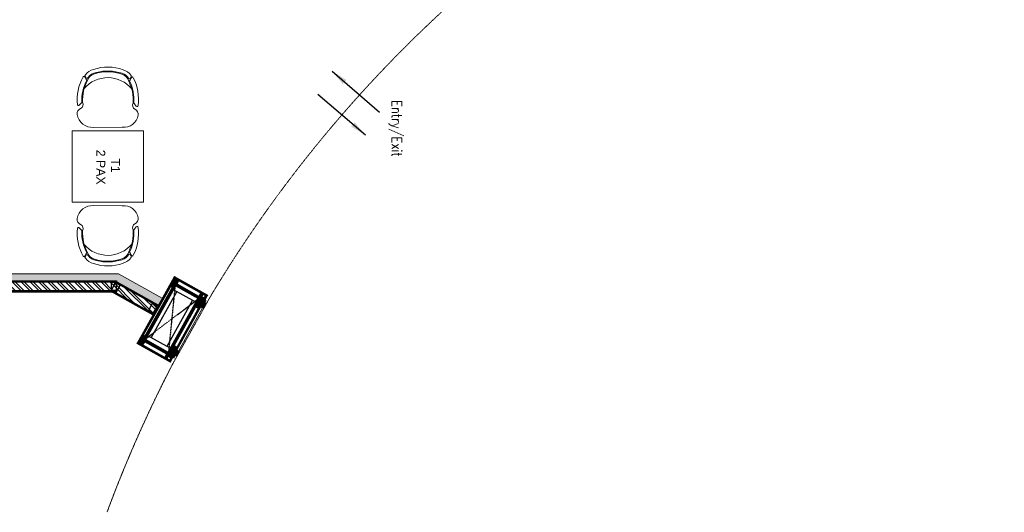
# Model space of a CAD drawing. Header units: millimetres. Extents: x 325 to 308333, y 120 to 24406.
# Tile 19 of 21: x 298908 to 307859, y 14394 to 18872. Entities that reach past the tile are written whole.
import ezdxf

# ---------------------------------------------------------------- set-up
doc = ezdxf.new("R2010")
doc.units = ezdxf.units.MM
doc.header["$LTSCALE"] = 2.5
doc.linetypes.add('( Hidden )', pattern=[0.375, 0.25, -0.125])
doc.linetypes.add('DASHED', pattern=[19.05, 12.7, -6.35])
for name, color, linetype in [('1', 1, 'Continuous'), ('2', 2, 'Continuous'), ('250', 250, 'Continuous'), ('6', 7, 'Continuous'), ('PROPOSED M.S WORK', 150, 'Continuous')]:
    doc.layers.add(name, color=color, linetype=linetype)
for name, color, linetype, lineweight in [('8', 8, 'Continuous', 0), ('9', 9, 'Continuous', 0), ('A1-SS SHEET', 201, 'Continuous', 15), ('A1-WOOD', 11, 'Continuous', 15), ('ELEVATION 1', 143, 'Continuous', 18), ('ELEVATION 5', 156, 'Continuous', 5), ('FURNITURES', 30, 'Continuous', 15), ('HATCH LIGHT', 250, 'Continuous', 0), ('HATCH MEDIUM', 251, 'Continuous', 5), ('ROOM TEXT', 7, 'Continuous', 5), ('TEXT', 40, 'Continuous', 0), ('WALL', 132, 'Continuous', 25)]:
    doc.layers.add(name, color=color, linetype=linetype, lineweight=lineweight)
doc.styles.add('MTEXT', font='romans.shx', dxfattribs={"width": 0.85})
doc.styles.add('RG_3F_TITLE BLOCK_A1$0$A1 TBLOCK LBV$0$Style-arial', font='arial.ttf')
doc.styles.get("Standard").update_dxf_attribs({"font": 'GOTHIC.TTF'})
doc.dimstyles.new('AJKD_30', dxfattribs={"dimscale": 30, "dimtxt": 2, "dimasz": 1, "dimexe": 0.8, "dimexo": 0.8, "dimgap": 0.5, "dimtad": 1, "dimdec": 0, "dimzin": 0, "dimdsep": 46, "dimtxsty": 'Standard', "dimblk": 'ARCHTICK', "dimcen": 0.125, "dimclrd": 251, "dimclre": 251, "dimclrt": 42, "dimadec": 0, "dimazin": 0, "dimtfac": 1, "dimtdec": 0, "dimtix": 1, "dimtmove": 1, "dimatfit": 3, "dimfxl": 0, "dimtolj": 1, "dimtzin": 0, "dimarcsym": 0})
pattern_1 = [(45, (-133790.86, -88292.746), (-25.455844, 25.455844), [19.2, -124.8]), (45, (-133793.404, -88290.2), (-25.455844, 25.455844), [27.44684, -116.55316]), (45, (-133795.95, -88287.655), (-25.455844, 25.455844), [34.976716, -109.023284]), (45, (-133798.495, -88285.11), (-25.455844, 25.455844), [34.976716, -109.023284]), (45, (-133801.04, -88282.564), (-25.455844, 25.455844), [27.44684, -116.55316]), (45, (-133803.587, -88280.018), (-25.455844, 25.455844), [19.2, -124.8]), (45, (-133806.132, -88277.473), (-25.455844, 25.455844), [25.255542, -118.744458]), (45, (-133808.678, -88274.927), (-25.455844, 25.455844), [102.870124, -41.129876]), (45, (-133811.223, -88272.38), (-25.455844, 25.455844), [94.623284, -49.376716]), (45, (-133813.77, -88269.836), (-25.455844, 25.455844), [14.861146, -129.138854]), (45, (-133762.01, -88267.29), (-25.455844, 25.455844), [10.976716, -133.023284]), (45, (-133762.794, -88262.08), (-25.455844, 25.455844), [12.965612, -131.034388]), (45, (-133760.025, -88254.218), (-25.455844, 25.455844), [5.46142, -138.53858]), (45, (-133765.058, -88249.185), (-25.455844, 25.455844), [5.46142, -138.53858]), (45, (-133772.92, -88251.954), (-25.455844, 25.455844), [12.965612, -131.034388]), (45, (-133778.13, -88251.168), (-25.455844, 25.455844), [10.976716, -133.023284]), (45, (-133782.334, -88251.977), (-25.455844, 25.455844), [19.327907, -124.672093]), (45, (-133795.624, -88253.388), (-25.455844, 25.455844), [66.738854, -77.261146]), (45, (-133742.368, -88244.255), (-25.455844, 25.455844), [3.423284, -140.576716]), (45, (-133744.913, -88241.71), (-25.455844, 25.455844), [8.23338, -135.76662]), (45, (-133747.46, -88239.164), (-25.455844, 25.455844), [16.150356, -127.849644]), (45, (-133750.004, -88236.62), (-25.455844, 25.455844), [26.04657, -117.95343]), (45, (-133752.55, -88234.073), (-25.455844, 25.455844), [34.29341, -109.70659]), (45, (-133755.095, -88231.527), (-25.455844, 25.455844), [41.823284, -102.176716]), (45, (-133761.03, -88232.37), (-25.455844, 25.455844), [46.61655, -97.38345]), (45, (-133716.18, -88218.07), (-25.455844, 25.455844), [9.589904, -134.410096]), (45, (-133719.254, -88214.69), (-25.455844, 25.455844), [17.074453, -126.925547]), (45, (-133716.313, -88206.32), (-25.455844, 25.455844), [10.976716, -133.023284]), (45, (-133717.1, -88201.11), (-25.455844, 25.455844), [12.965612, -131.034388]), (45, (-133714.33, -88193.25), (-25.455844, 25.455844), [5.46142, -138.53858]), (45, (-133719.363, -88188.216), (-25.455844, 25.455844), [5.46142, -138.53858]), (45, (-133727.225, -88190.985), (-25.455844, 25.455844), [12.965612, -131.034388]), (45, (-133732.435, -88190.2), (-25.455844, 25.455844), [10.976716, -133.023284]), (52.125016, (-133773.763, -88260.377), (101.8233768, 101.8233758), [14.17878, -276.062497]), (52.125016, (-133781.633, -88263.156), (101.8233768, 101.8233758), [14.191722, -276.049556]), (52.125016, (-133790.01, -88266.442), (101.8233768, 101.8233758), [19.349418, -270.89186]), (52.125016, (-133788.274, -88259.614), (101.8233768, 101.8233758), [9.67471, -280.56657]), (52.125016, (-133754.247, -88259.529), (101.8233768, 101.8233758), [19.349418, -270.89186]), (52.125016, (-133753.626, -88252.912), (101.8233768, 101.8233758), [14.191722, -276.049556]), (52.125016, (-133756.164, -88250.356), (101.8233768, 101.8233758), [14.17878, -276.062497]), (52.125016, (-133728.068, -88199.408), (101.8233768, 101.8233758), [14.17878, -276.062497]), (52.125016, (-133735.938, -88202.187), (101.8233768, 101.8233758), [14.191722, -276.049556]), (52.125016, (-133744.315, -88205.473), (101.8233768, 101.8233758), [19.349418, -270.89186]), (52.125016, (-133748.432, -88206.196), (101.8233768, 101.8233758), [9.67471, -280.56657]), (52.125016, (-133697.945, -88202.378), (101.8233768, 101.8233758), [14.512064, -275.729214]), (52.125016, (-133709.4, -88211.287), (101.8233768, 101.8233758), [29.024128, -261.21715]), (52.125016, (-133707.181, -88202.616), (101.8233768, 101.8233758), [21.263437, -268.97784]), (52.125016, (-133708.551, -88198.56), (101.8233768, 101.8233758), [19.349418, -270.89186]), (52.125016, (-133707.93, -88191.943), (101.8233768, 101.8233758), [14.191722, -276.049556]), (52.125016, (-133710.468, -88189.387), (101.8233768, 101.8233758), [14.17878, -276.062497]), (217.874984, (-133750.004, -88236.618), (-101.8233758, -101.8233768), [14.17878, -276.062497]), (37.874984, (-133777.282, -88279.17), (101.8233758, 101.8233768), [19.349418, -270.89186]), (37.874984, (-133773.996, -88270.793), (101.8233758, 101.8233768), [14.191722, -276.049556]), (37.874984, (-133771.218, -88262.923), (101.8233758, 101.8233768), [14.17878, -276.062497]), (217.874984, (-133752.55, -88234.073), (-101.8233758, -101.8233768), [14.191722, -276.049556]), (217.874984, (-133755.095, -88231.527), (-101.8233758, -101.8233768), [19.349418, -270.89186]), (217.874984, (-133761.03, -88232.37), (-101.8233758, -101.8233768), [9.67471, -280.56657]), (37.874984, (-133803.26, -88259.327), (101.8233758, 101.8233768), [9.67471, -280.56657]), (217.874984, (-133717.037, -88224.015), (-101.8233758, -101.8233768), [29.024128, -261.21715]), (217.874984, (-133716.181, -88218.068), (-101.8233758, -101.8233768), [29.024128, -261.21715]), (217.874984, (-133719.254, -88214.69), (-101.8233758, -101.8233768), [21.263437, -268.97784]), (37.874984, (-133731.587, -88218.2), (101.8233758, 101.8233768), [19.349418, -270.89186]), (37.874984, (-133728.3, -88209.824), (101.8233758, 101.8233768), [14.191722, -276.049556]), (37.874984, (-133725.522, -88201.954), (101.8233758, 101.8233768), [14.17878, -276.062497]), (217.874984, (-133704.309, -88175.65), (-101.8233758, -101.8233768), [14.17878, -276.062497]), (217.874984, (-133706.854, -88173.104), (-101.8233758, -101.8233768), [14.191722, -276.049556]), (217.874984, (-133709.4, -88170.558), (-101.8233758, -101.8233768), [19.349418, -270.89186]), (217.874984, (-133711.946, -88168.012), (-101.8233758, -101.8233768), [14.512064, -275.729214]), (45, (-133761.915, -88252.33), (-25.455844, 25.455844), [5.46142, -138.53858]), (45, (-133763.212, -88251.03), (-25.455844, 25.455844), [5.46142, -138.53858]), (45, (-133716.22, -88191.36), (-25.455844, 25.455844), [5.46142, -138.53858]), (45, (-133717.516, -88190.062), (-25.455844, 25.455844), [5.46142, -138.53858]), (37.874984, (-133767.751, -88256.868), (101.8233758, 101.8233768), [7.393872, -282.847406]), (52.125016, (-133767.751, -88256.868), (101.8233768, 101.8233758), [7.393872, -282.847406]), (217.874984, (-133753.514, -88242.63), (-101.8233758, -101.8233768), [7.393872, -282.847406]), (52.125016, (-133758.053, -88248.467), (101.8233768, 101.8233758), [7.393872, -282.847406]), (37.874984, (-133722.056, -88195.899), (101.8233758, 101.8233768), [7.393872, -282.847406]), (52.125016, (-133722.056, -88195.899), (101.8233768, 101.8233758), [7.393872, -282.847406]), (217.874984, (-133707.818, -88181.661), (-101.8233758, -101.8233768), [7.393872, -282.847406]), (52.125016, (-133712.357, -88187.497), (101.8233768, 101.8233758), [7.393872, -282.847406])]
pattern_2 = [(90, (-264122.1607, 233636.0665), (-3.175, 2e-16), []), (135, (-264122.161, 233636.0665), (-6.34999567, -6.34999567), [4.49012806, -8.98025612])]
pattern_3 = [(135, (85579.499, -135167.25), (-10.00000027, -3e-15), [4.242641, -9.899495]), (153.434949, (85576.499, -135164.25), (-10.0000001, -3e-08), [4.472136, -17.888544]), (135, (85572.499, -135162.25), (-3e-15, 10.00000027), [1.414214, -12.727922]), (116.565051, (85571.499, -135161.25), (3e-08, 10.0000001), [4.472136, -17.888544]), (135, (85579.499, -135163.25), (-10.00000027, -3e-15), [4.242641, -9.899495]), (146.309932, (85577.499, -135167.25), (-10.00000007, 8e-08), [3.605551, -32.449961]), (146.309932, (85575.499, -135162.25), (-10.00000007, 8e-08), [3.605551, -32.449961]), (116.565051, (85573.499, -135167.25), (3e-08, 10.0000001), [4.472136, -17.888544]), (146.309932, (85577.499, -135157.25), (-10.00000007, 8e-08), [3.605551, -32.449961]), (146.309932, (85575.499, -135152.25), (-10.00000007, 8e-08), [3.605551, -32.449961])]
pattern_4 = [(45, (-117.4317, 31.781), (-2.245064, 2.245064), []), (45, (-115.1867, 31.781), (-2.245064, 2.245064), [1.5875, -0.79375])]

# ---------------------------------------------------------------- blocks, each defined once
blk = doc.blocks.new('MS-C1')
at = {"layer": 'PROPOSED M.S WORK', "lineweight": 5}
h = blk.add_hatch(dxfattribs=at)
h.set_pattern_fill('ANSI33', color=251, scale=0.5)
h.set_pattern_definition([(45, (-290, 65), (-2.24506, 2.24506), []), (45, (-287.755, 65), (-2.24506, 2.24506), [1.5875, -0.79375])])
edge = h.paths.add_edge_path()
edge.add_line((-240, 115), (-290, 115))
edge.add_line((-290, 115), (-290, 65))
edge.add_line((-290, 65), (-286.4, 66.8))
edge.add_arc((-287.5, 69), 2.5, 296.56505, 360)
edge.add_line((-285, 69), (-285, 110))
edge.add_line((-285, 110), (-244, 110))
edge.add_arc((-244, 112.5), 2.5, 270, 333.43495)
edge.add_line((-241.8, 111.4), (-240, 115))
h = blk.add_hatch(dxfattribs=at)
h.set_pattern_fill('ANSI33', color=251, scale=0.5)
h.set_pattern_definition([(45, (-117.4317, 4.781), (-2.245064, 2.245064), []), (45, (-115.1867, 4.781), (-2.245064, 2.245064), [1.5875, -0.79375])])
edge = h.paths.add_edge_path()
edge.add_line((240, 115), (290, 115))
edge.add_line((290, 115), (290, 65))
edge.add_line((290, 65), (286.4, 66.8))
edge.add_arc((287.5, 69), 2.5, 180, 243.43495, ccw=False)
edge.add_line((285, 69), (285, 110))
edge.add_line((285, 110), (244, 110))
edge.add_arc((244, 112.5), 2.5, 206.56505, 270, ccw=False)
edge.add_line((241.8, 111.4), (240, 115))
h = blk.add_hatch(dxfattribs=at)
h.set_pattern_fill('ANSI33', color=251, scale=0.5)
h.set_pattern_definition(pattern_4)
edge = h.paths.add_edge_path()
edge.add_line((-240, -138), (-290, -138))
edge.add_line((-290, -138), (-290, -88))
edge.add_line((-290, -88), (-286.4, -89.8))
edge.add_arc((-287.5, -92), 2.5, 0, 63.43495, ccw=False)
edge.add_line((-285, -92), (-285, -133))
edge.add_line((-285, -133), (-244, -133))
edge.add_arc((-244, -135.5), 2.5, 26.56505, 90, ccw=False)
edge.add_line((-241.8, -134.4), (-240, -138))
h = blk.add_hatch(dxfattribs=at)
h.set_pattern_fill('ANSI33', color=251, scale=0.5)
h.set_pattern_definition(pattern_4)
edge = h.paths.add_edge_path()
edge.add_line((240, -138), (290, -138))
edge.add_line((290, -138), (290, -88))
edge.add_line((290, -88), (286.4, -89.8))
edge.add_arc((287.5, -92), 2.5, 116.56505, 180)
edge.add_line((285, -92), (285, -133))
edge.add_line((285, -133), (244, -133))
edge.add_arc((244, -135.5), 2.5, 90, 153.43495)
edge.add_line((241.8, -134.4), (240, -138))
at = {"layer": 'PROPOSED M.S WORK', "linetype": 'DASHED', "ltscale": 0.02}
for p, q in [((-290, 115), (290, -138)), ((290, 115), (-290, -138))]:
    blk.add_line(p, q, dxfattribs=at)
at = {"layer": 'PROPOSED M.S WORK'}
for p, q in [((-285, -128), (-285, 105)), ((-280, -128), (-280, 105)), ((-240, -128), (-240, 105)), ((240, -128), (240, 105)), ((280, -128), (280, 105)), ((285, -128), (285, 105))]:
    blk.add_line(p, q, dxfattribs=at)
for points in [[(-240, 115), (-290, 115), (-290, 65), (-286.4, 66.8, 0.284079), (-285, 69), (-285, 110), (-244, 110, 0.284079), (-241.8, 111.4), (-240, 115)], [(240, 115), (290, 115), (290, 65), (286.4, 66.8, -0.284079), (285, 69), (285, 110), (244, 110, -0.284079), (241.8, 111.4), (240, 115)], [(-240, -138), (-290, -138), (-290, -88), (-286.4, -89.8, -0.284079), (-285, -92), (-285, -133), (-244, -133, -0.284079), (-241.8, -134.4), (-240, -138)], [(240, -138), (290, -138), (290, -88), (286.4, -89.8, 0.284079), (285, -92), (285, -133), (244, -133, 0.284079), (241.8, -134.4), (240, -138)]]:
    blk.add_lwpolyline(points, format="xyb", dxfattribs=at)
blk.add_lwpolyline([(-290, 115), (290, 115), (290, -138), (-290, -138)], close=True, dxfattribs=at)
for points in [[(-285, 110), (285, 110)], [(-285, 105), (285, 105)], [(-240, 70), (240, 70)], [(-285, -128), (285, -128)], [(-285, -133), (285, -133)], [(-240, -93), (240, -93)]]:
    blk.add_lwpolyline(points, dxfattribs=at)
blk = doc.blocks.new('A$C47C848D8')
at = {"layer": '2', "lineweight": 5}
h = blk.add_hatch(color=40, dxfattribs=at)
h.dxf.hatch_style = 1
h.paths.add_polyline_path([(-225, -174.7), (225, -174.7), (225, -176.2), (-225, -176.2)])
at = {"layer": '250', "lineweight": 5}
h = blk.add_hatch(dxfattribs=at)
h.set_pattern_fill('DOLMIT', color=256, scale=0.5, angle=90)
h.set_pattern_definition(pattern_2)
h.paths.add_polyline_path([(334, -162.7), (346, -162.7), (346, 165.3), (334, 165.3)])
h.paths.add_polyline_path([(-334, 153.3), (334, 153.3), (334, 165.3), (-334, 165.3)])
h.paths.add_polyline_path([(-334, -162.7), (-346, -162.7), (-346, 165.3), (-334, 165.3)])
h.paths.add_polyline_path([(-312, -137.5), (-300, -137.5), (-300, -162.7), (-312, -162.7)])
h.paths.add_polyline_path([(-300, -162.7), (-346, -162.7), (-346, -174.7), (-300, -174.7)])
h.paths.add_polyline_path([(300, -162.7), (346, -162.7), (346, -174.7), (300, -174.7)])
h.paths.add_polyline_path([(312, -137.5), (300, -137.5), (300, -162.7), (312, -162.7)])
h.paths.add_polyline_path([(334, 139.5), (252, 139.5), (252, 153.3), (334, 153.3)])
h.paths.add_polyline_path([(-334, 139.5), (-252, 139.5), (-252, 153.3), (-334, 153.3)])
h = blk.add_hatch(dxfattribs=at)
h.set_pattern_fill('DOLMIT', color=256, scale=0.5, angle=90)
h.set_pattern_definition(pattern_2)
h.paths.add_polyline_path([(-290, -125.5), (290, -125.5), (290, -137.5), (-290, -137.5)])
h.paths.add_polyline_path([(-302, 139.5), (-290, 139.5), (-290, -137.5), (-302, -137.5)])
h.paths.add_polyline_path([(290, -137.5), (302, -137.5), (302, 139.5), (290, 139.5)])
h.paths.add_polyline_path([(-290, 139.5), (290, 139.5), (290, 127.5), (-290, 127.5)])
h = blk.add_hatch(dxfattribs=at)
h.set_pattern_fill('DOLMIT', color=256, scale=0.5, angle=90)
h.set_pattern_definition(pattern_2)
h.paths.add_polyline_path([(225, -162.7), (-225, -162.7), (-225, -174.7), (225, -174.7)])
at = {"layer": '8', "lineweight": 5}
h = blk.add_hatch(dxfattribs=at)
h.set_pattern_fill('PGRAIN', color=256, scale=1.2, angle=45, style=0)
h.set_pattern_definition(pattern_1)
h.paths.add_polyline_path([(-300, -137.5), (-225, -137.5), (-225, -205.7), (-275, -205.7), (-275, -191.2), (-300, -191.2)])
h = blk.add_hatch(dxfattribs=at)
h.set_pattern_fill('PGRAIN', color=256, scale=1.2, angle=45, style=0)
h.set_pattern_definition(pattern_1)
h.paths.add_polyline_path([(300, -137.5), (225, -137.5), (225, -205.7), (275, -205.7), (275, -191.2), (300, -191.2)])
at = {"layer": '9', "lineweight": 5}
h = blk.add_hatch(dxfattribs=at)
h.set_pattern_fill('CSWOOD2', color=256, angle=90)
h.set_pattern_definition(pattern_3)
h.paths.add_polyline_path([(-302, 114.5), (-334, 114.5), (-334, 139.5), (-302, 139.5)])
h = blk.add_hatch(dxfattribs=at)
h.set_pattern_fill('CSWOOD2', color=256, angle=90)
h.set_pattern_definition(pattern_3)
h.paths.add_polyline_path([(302, 114.5), (334, 114.5), (334, 139.5), (302, 139.5)])
h = blk.add_hatch(dxfattribs=at)
h.set_pattern_fill('CSWOOD2', color=256, angle=90)
h.set_pattern_definition(pattern_3)
h.paths.add_polyline_path([(-302, -112.5), (-334, -112.5), (-334, -137.5), (-302, -137.5)])
h = blk.add_hatch(dxfattribs=at)
h.set_pattern_fill('CSWOOD2', color=256, angle=90)
h.set_pattern_definition([(135, (85684.999, -135192.363), (-10.00000027, -3e-15), [4.242641, -9.899495]), (153.434949, (85681.999, -135189.3632), (-10.0000001, -3e-08), [4.472136, -17.888544]), (135, (85677.999, -135187.363), (-3e-15, 10.00000027), [1.414214, -12.727922]), (116.565051, (85676.999, -135186.3632), (3e-08, 10.0000001), [4.472136, -17.888544]), (135, (85684.999, -135188.363), (-10.00000027, -3e-15), [4.242641, -9.899495]), (146.309932, (85682.999, -135192.363), (-10.00000007, 8e-08), [3.605551, -32.449961]), (146.309932, (85680.999, -135187.363), (-10.00000007, 8e-08), [3.605551, -32.449961]), (116.565051, (85678.999, -135192.3632), (3e-08, 10.0000001), [4.472136, -17.888544]), (146.309932, (85682.999, -135182.363), (-10.00000007, 8e-08), [3.605551, -32.449961]), (146.309932, (85680.999, -135177.363), (-10.00000007, 8e-08), [3.605551, -32.449961])])
h.paths.add_polyline_path([(-200, -137.5), (-225, -137.5), (-225, -162.7), (-200, -162.7)])
h = blk.add_hatch(dxfattribs=at)
h.set_pattern_fill('CSWOOD2', color=256, angle=90)
h.set_pattern_definition([(135, (86109.999, -135192.363), (-10.00000027, -3e-15), [4.242641, -9.899495]), (153.434949, (86106.999, -135189.3632), (-10.0000001, -3e-08), [4.472136, -17.888544]), (135, (86102.999, -135187.363), (-3e-15, 10.00000027), [1.414214, -12.727922]), (116.565051, (86101.999, -135186.3632), (3e-08, 10.0000001), [4.472136, -17.888544]), (135, (86109.999, -135188.363), (-10.00000027, -3e-15), [4.242641, -9.899495]), (146.309932, (86107.999, -135192.363), (-10.00000007, 8e-08), [3.605551, -32.449961]), (146.309932, (86105.999, -135187.363), (-10.00000007, 8e-08), [3.605551, -32.449961]), (116.565051, (86103.999, -135192.3632), (3e-08, 10.0000001), [4.472136, -17.888544]), (146.309932, (86107.999, -135182.363), (-10.00000007, 8e-08), [3.605551, -32.449961]), (146.309932, (86105.999, -135177.363), (-10.00000007, 8e-08), [3.605551, -32.449961])])
h.paths.add_polyline_path([(225, -137.5), (200, -137.5), (200, -162.7), (225, -162.7)])
h = blk.add_hatch(dxfattribs=at)
h.set_pattern_fill('CSWOOD2', color=256, angle=90)
h.set_pattern_definition(pattern_3)
h.paths.add_polyline_path([(302, -112.5), (334, -112.5), (334, -137.5), (302, -137.5)])
at = {"layer": '1', "lineweight": 5}
for points in [[(-334, -162.7), (-346, -162.7), (-346, 165.3), (-334, 165.3)], [(-334, 153.3), (334, 153.3), (334, 165.3), (-334, 165.3)], [(-334, 139.5), (-252, 139.5), (-252, 153.3), (-334, 153.3)], [(-302, 139.5), (-290, 139.5), (-290, -137.5), (-302, -137.5)], [(-290, 139.5), (290, 139.5), (290, 127.5), (-290, 127.5)], [(334, 139.5), (252, 139.5), (252, 153.3), (334, 153.3)], [(290, -137.5), (302, -137.5), (302, 139.5), (290, 139.5)], [(334, -162.7), (346, -162.7), (346, 165.3), (334, 165.3)], [(-300, -162.7), (-346, -162.7), (-346, -174.7), (-300, -174.7)], [(-312, -137.5), (-300, -137.5), (-300, -162.7), (-312, -162.7)], [(-290, -125.5), (290, -125.5), (290, -137.5), (-290, -137.5)], [(225, -162.7), (-225, -162.7), (-225, -174.7), (225, -174.7)], [(312, -137.5), (300, -137.5), (300, -162.7), (312, -162.7)], [(300, -162.7), (346, -162.7), (346, -174.7), (300, -174.7)]]:
    blk.add_lwpolyline(points, close=True, dxfattribs=at)
at = {"layer": '2', "color": 40, "lineweight": 5}
blk.add_lwpolyline([(-225, -174.7), (225, -174.7), (225, -176.2), (-225, -176.2)], close=True, dxfattribs=at)
at = {"layer": '6', "linetype": 'ByBlock', "lineweight": 5, "const_width": 1}
for points in [[(-225, -137.5), (-300, -137.5), (-300, -191.2), (-275, -191.2), (-275, -205.7), (-225, -205.7)], [(225, -137.5), (300, -137.5), (300, -191.2), (275, -191.2), (275, -205.7), (225, -205.7)]]:
    blk.add_lwpolyline(points, close=True, dxfattribs=at)
at = {"layer": '6', "lineweight": 5}
blk.add_lwpolyline([(-225, -176.2), (225, -176.2), (225, -194.2), (-225, -194.2)], close=True, dxfattribs=at)
at = {"layer": 'A1-SS SHEET', "color": 8, "lineweight": 5}
blk.add_lwpolyline([(346, -174.7), (300, -174.7), (300, -178.7), (346, -178.7)], close=True, dxfattribs=at)
at = {"layer": 'A1-WOOD', "lineweight": 5}
for points in [[(-302, 114.5), (-334, 114.5), (-334, 139.5), (-302, 139.5)], [(302, 114.5), (334, 114.5), (334, 139.5), (302, 139.5)], [(-302, -137.5), (-334, -137.5), (-334, -112.5), (-302, -112.5)], [(-225, -137.5), (-200, -137.5), (-200, -162.7), (-225, -162.7)], [(200, -162.7), (225, -162.7), (225, -137.5), (200, -137.5)], [(302, -137.5), (334, -137.5), (334, -112.5), (302, -112.5)]]:
    blk.add_lwpolyline(points, close=True, dxfattribs=at)
at = {"layer": 'ELEVATION 5', "color": 8, "lineweight": 5}
for points in [[(-350, -178.7), (-346, -178.7), (-346, 169.3), (-350, 169.3)], [(-346, 169.3), (346, 169.3), (346, 165.3), (-346, 165.3)], [(346, 169.3), (350, 169.3), (350, -178.7), (346, -178.7)], [(-300, -174.7), (-346, -174.7), (-346, -178.7), (-300, -178.7)]]:
    blk.add_lwpolyline(points, close=True, dxfattribs=at)
at = {"lineweight": 5}
blk.add_blockref('MS-C1', (0, 12.5), dxfattribs=at)
blk = doc.blocks.new('*U103')
for points in [[(0, 0), (8619.7, 0), (8619.7, -10), (0, -10)], [(0, -100), (8619.7, -100), (8619.7, -90), (0, -90)]]:
    blk.add_lwpolyline(points, close=True)
at = {"color": 8}
for points in [[(0, -15), (50, -15), (50, -85), (0, -85)], [(8569.7, -15), (8619.7, -15), (8619.7, -85), (8569.7, -85)]]:
    blk.add_lwpolyline(points, close=True, dxfattribs=at)
blk = doc.blocks.new('*U104')
for points in [[(0, 0), (435.1, 0), (435.1, -10), (0, -10)], [(0, -100), (435.1, -100), (435.1, -90), (0, -90)]]:
    blk.add_lwpolyline(points, close=True)
at = {"color": 8}
for points in [[(0, -15), (50, -15), (50, -85), (0, -85)], [(385.1, -15), (435.1, -15), (435.1, -85), (385.1, -85)]]:
    blk.add_lwpolyline(points, close=True, dxfattribs=at)
blk = doc.blocks.new('04P-CH~1')
at = {"layer": 'FURNITURES'}
blk.add_line((-0.6031, 0.6002), (-0.3259, 0.597), dxfattribs=at)
for centre, radius, start, end in [((-0.6123, 0.4516), 0.1489, 86.45826, 170.84441), ((-0.3081, 0.4618), 0.1363, 9.13239, 97.50787), ((-0.7092, 0.4672), 0.0508, 170.84441, 251.00231), ((-0.2234, 0.474), 0.0508, 290.59406, 10.75195), ((-0.3026, 0.3344), 0.456, 173.92961, 208.62433), ((-0.7462, 0.3807), 0.01, 46.56635, 168.96112), ((-0.9103, 0.2073), 0.2488, 38.01323, 46.56635), ((-0.7491, 0.3792), 0.0464, 334.70337, 59.67207), ((-0.181, 0.3871), 0.0464, 121.92429, 206.89299), ((-0.6261, 0.3299), 0.456, 332.97204, 7.66676), ((-0.0151, 0.2198), 0.2488, 135.03001, 143.58313), ((-0.184, 0.3885), 0.01, 12.63524, 135.03001), ((-0.3125, 0.3391), 0.4025, 176.94568, 208.36885), ((-0.3123, 0.339), 0.3954, 177.0537, 208.52316), ((-0.6165, 0.3348), 0.3954, 333.0732, 4.54266), ((-0.6164, 0.3348), 0.4025, 333.22752, 4.65068), ((-0.465, 0.421), 0.2985, 220.6848, 320.38834), ((-0.6935, 0.1195), 0.01, 200.82595, 338.53261), ((-0.5509, 0.0634), 0.1433, 143.88699, 158.53261), ((-0.6722, 0.1012), 0.01, 162.69848, 217.18732), ((-0.5509, 0.0634), 0.1371, 154.57208, 162.69848), ((-0.5651, 0.1825), 0.1445, 217.18732, 254.77146), ((-0.6657, 0.118), 0.01, 32.6756, 154.57208), ((-0.5651, 0.1825), 0.1, 198.86575, 254.77146), ((-0.5651, 0.1825), 0.1095, 212.6756, 265.19021), ((-0.3595, 0.1854), 0.1, 286.8249, 342.73061), ((-0.3595, 0.1854), 0.1095, 286.8249, 328.92077), ((-0.3595, 0.1854), 0.1445, 286.8249, 324.40904), ((-0.2571, 0.1237), 0.01, 27.02428, 148.92077), ((-0.3704, 0.0659), 0.1433, 23.06375, 37.70938), ((-0.3704, 0.0659), 0.1371, 18.89788, 27.02428), ((-0.2501, 0.1071), 0.01, 324.40904, 18.89788), ((-0.2294, 0.126), 0.01, 203.06375, 340.77041), ((-0.4661, 0.456), 0.435, 251.64897, 289.94739), ((-0.4661, 0.4573), 0.3918, 251.35616, 290.2402), ((-0.5751, 0.0635), 0.01, 75.17077, 85.19021), ((-0.4624, 0.4792), 0.4208, 254.83048, 288.66311)]:
    blk.add_arc(centre, radius, start, end, dxfattribs=at)
blk = doc.blocks.new('_ArchTick')
at = {"color": 0, "linetype": 'ByBlock', "const_width": 0.15}
blk.add_lwpolyline([(-0.5, -0.5), (0.5, 0.5)], dxfattribs=at)

msp = doc.modelspace()

# ---------------------------------------------------------------- hatches: boundary and pattern name
at = {"layer": 'HATCH LIGHT'}
h = msp.add_hatch(dxfattribs=at)
h.set_pattern_fill('ANSI36', color=256, scale=7, angle=-90)
h.set_pattern_definition([(315, (287303.676, 161408.816), (43.2174826, -11.786586), [55.5625, -11.1125, 0, -11.1125])])
h.paths.add_polyline_path([(299789, 16497.2), (299789, 16488.8), (300168.1, 16276.8), (300203.4, 16340), (299806, 16562.2), (293334.3, 16562.2), (293334.3, 19794.4), (293269.3, 19794.4), (293269.3, 16497.2)])
h = msp.add_hatch(dxfattribs=at)
h.set_pattern_fill('ANSI32', color=256, scale=6, angle=-90)
h.set_pattern_definition([(315, (287303.676, 161408.816), (40.411153, 40.411153), []), (315, (287303.676, 161381.875), (40.411153, 40.411153), [])])
h.paths.add_polyline_path([(299747, 16397.2), (299747, 16497.2), (291169.3, 16497.2), (291169.3, 16397.2)])
h.paths.add_polyline_path([(299747.8, 16397.2), (299747.8, 16497.2), (299777.5, 16497.2), (299783.8, 16491.7), (300168.1, 16276.8), (300119.3, 16189.6)])

# ---------------------------------------------------------------- linework, layer by layer
at = {"layer": 'ELEVATION 1'}
for p, q in [((293334.3, 16562.2), (299806, 16562.2)), ((299806, 16562.2), (300203.4, 16340))]:
    msp.add_line(p, q, dxfattribs=at)
at = {"layer": 'FURNITURES'}
msp.add_lwpolyline([(300034.3, 17212.2), (300034.3, 17862.2), (299384.3, 17862.2), (299384.3, 17212.2)], close=True, dxfattribs=at)
at = {"layer": 'HATCH MEDIUM', "linetype": '( Hidden )'}
msp.add_lwpolyline([(307858.7, 21704.5, 0.012104), (307311.6, 21553.8), (306647.8, 21331.7, 0.171223), (300641.8, 16355.6), (300300.1, 15744.7, 0.03154), (299701.8, 14393.9)], format="xyb", dxfattribs=at)

# ---------------------------------------------------------------- block references
at = {"xscale": -1, "rotation": 60.78562452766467}
msp.add_blockref('A$C47C848D8', (300291.4, 16150.6), dxfattribs=at)
at = {"layer": 'FURNITURES', "xscale": -946.5666576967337, "yscale": 946.5666576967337, "zscale": 946.5666576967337, "rotation": 180}
msp.add_blockref('04P-CH~1', (300149.1, 18460.7), dxfattribs=at)
at = {"layer": 'FURNITURES', "xscale": 946.5666576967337, "yscale": 946.5666576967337, "zscale": 946.5666576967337}
msp.add_blockref('04P-CH~1', (300149.1, 16613.7), dxfattribs=at)
at = {"layer": 'WALL', "xscale": -1}
for name, p, rotation in [('*U103', (291169.3, 16397.2), 180), ('*U104', (299735, 16404.4), 150.7856057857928)]:
    msp.add_blockref(name, p, dxfattribs=dict(at, rotation=rotation))

# ---------------------------------------------------------------- texts
at = {"layer": 'ROOM TEXT', "insert": (302262.2, 18351, 0.2), "char_height": 90, "attachment_point": 7, "rotation": 270, "style": 'MTEXT'}
msp.add_mtext_dynamic_manual_height_columns('\\A1;{\\W3.404773; }Entry/Exit', width=1162.931, gutter_width=1.8, heights=[0], dxfattribs=at)
at = {"layer": 'TEXT', "insert": (299818.7, 17798.7), "char_height": 80, "width": 503.309, "attachment_point": 1, "rotation": 270, "style": 'RG_3F_TITLE BLOCK_A1$0$A1 TBLOCK LBV$0$Style-arial'}
msp.add_mtext('{\\W6.046689; }T{\\fArial|b0|i0|c178|p39;1\\P{\\W2.514176; } 2} PAX', dxfattribs=at)

# ---------------------------------------------------------------- leaders
at = {"layer": 'ELEVATION 1', "ltscale": 4}
for points in [[(301747.5, 18403.2), (302179.5, 18032.2)], [(302050.7, 17822.1), (301618.8, 18193.1)]]:
    msp.add_leader(points, dimstyle='AJKD_30', override={"dimasz": 5, "dimtad": 0, "dimclrd": 256, "dimfxl": 0.18, "dimfxlon": 1, "dimarcsym": 2}, dxfattribs=at)

doc.saveas('drawing.dxf')
